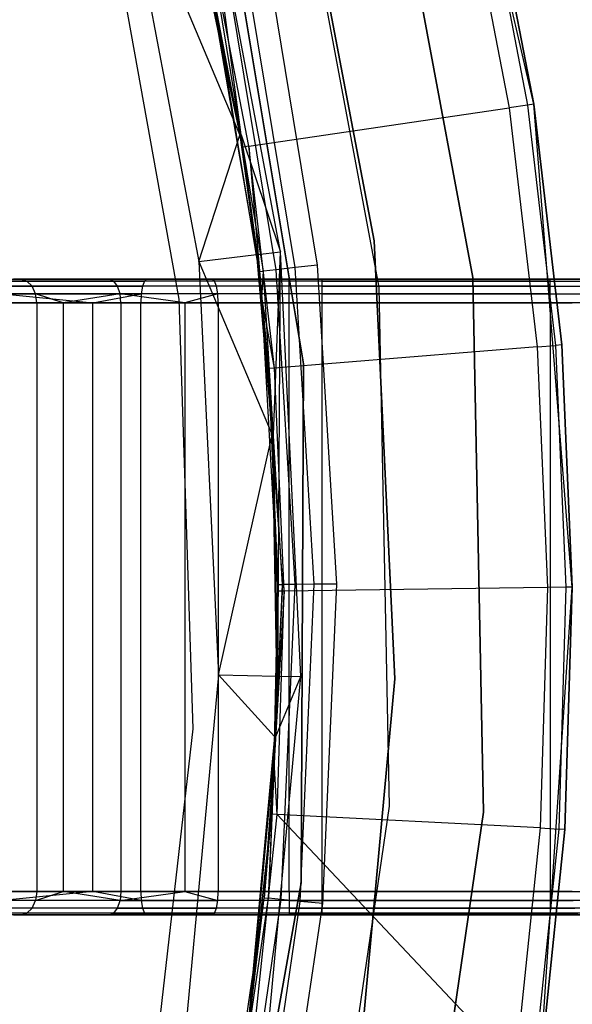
# Model space of a CAD drawing. Extents: x -3.43 to 3.43, y -2.81 to 3.33.
# Tile 31 of 36: x 2.35 to 2.82, y -0.08 to 0.76. Entities that reach past the tile are written whole.
import ezdxf

# ---------------------------------------------------------------- set-up
doc = ezdxf.new("R2010")
doc.units = 0
doc.header["$LTSCALE"] = 2.54
doc.layers.get('0').update_dxf_attribs({"color": 13, "linetype": 'CONTINUOUS'})

# ---------------------------------------------------------------- blocks, each defined once
blk = doc.blocks.new('MSR-DOWNLIGHT_PM_STL_4')
at = {"color": 0}
for p, q in [((2.81378, 0.56031, 0.105), (2.72165, 0.96156, 0.105)), ((2.81378, 0.56031, 0.105), (2.72165, 0.96156, 0.105)), ((2.76213, 0.41296, 8.605), (2.6785, 0.85938, 8.605)), ((2.6785, 0.85938, 0.105), (2.76213, 0.41296, 0.105)), ((2.76213, 0.41296, 8.605), (2.6785, 0.85938, 8.605)), ((2.6785, 0.85938, 0.105), (2.76213, 0.41296, 0.105)), ((2.68255, 0.40478, 0.105), (2.60135, 0.83821, 0.105)), ((2.68255, 0.40478, 0.105), (2.60135, 0.83821, 0.105)), ((2.68255, 0.40478, 2.605), (2.60135, 0.83821, 2.605)), ((2.68255, 0.40478, 2.605), (2.60135, 0.83821, 2.605)), ((2.60888, 0.8102, 2.605), (2.6782, 0.44421, 2.605)), ((2.6782, 0.44421, 0.105), (2.60888, 0.8102, 0.105)), ((2.60888, 0.8102, 2.605), (2.6782, 0.44421, 2.605)), ((2.6782, 0.44421, 0.105), (2.60888, 0.8102, 0.105)), ((2.59875, 0.43484, 0.105), (2.5315, 0.78987, 0.105)), ((2.56525, 0.53412, 1.08483), (2.5315, 0.78987, 0.105)), ((2.59875, 0.43484, 0.105), (2.5315, 0.78987, 0.105)), ((2.56525, 0.53412, 1.08483), (2.5315, 0.78987, 0.105)), ((2.51152, 0.78462, 1.12476), (2.5642, 0.53395, 1.12476)), ((2.51152, 0.78462, 1.12476), (2.5642, 0.53395, 1.12476)), ((2.56525, 0.53412, 1.08483), (2.51255, 0.78489, 1.08483)), ((2.56525, 0.53412, 1.08483), (2.51255, 0.78489, 1.08483)), ((2.4638, 0.77207, 2.605), (2.52923, 0.42664, 2.605)), ((2.4638, 0.77207, 2.605), (2.52923, 0.42664, 2.605)), ((2.4638, 0.77207, 2.605), (2.5642, 0.53395, 1.12476)), ((2.4638, 0.77207, 2.605), (2.5642, 0.53395, 1.12476)), ((2.61822, 0.33976, 8.605), (2.54575, 0.77476, 8.605)), ((2.54575, 0.77476, 2.605), (2.61822, 0.33976, 2.605)), ((2.61822, 0.33976, 8.605), (2.54575, 0.77476, 8.605)), ((2.54575, 0.77476, 2.605), (2.61822, 0.33976, 2.605)), ((2.76983, 0.76142, 2.90374), (2.8085, 0.55949, 2.90374)), ((2.76983, 0.76142, 2.90374), (2.8085, 0.55949, 2.90374)), ((2.77505, 0.76262, 2.85779), (2.81378, 0.56031, 2.85779)), ((2.81378, 0.56031, 0.105), (2.77505, 0.76262, 2.85779)), ((2.77505, 0.76262, 2.85779), (2.81378, 0.56031, 2.85779)), ((2.81378, 0.56031, 0.105), (2.77505, 0.76262, 2.85779)), ((2.51271, 0.39446, 3.615), (2.44793, 0.75364, 3.615)), ((2.51271, 0.39446, 3.345), (2.44793, 0.75364, 3.345)), ((2.51271, 0.39446, 3.615), (2.44793, 0.75364, 3.615)), ((2.51271, 0.39446, 3.345), (2.44793, 0.75364, 3.345)), ((2.75447, 0.75789, 2.94723), (2.79291, 0.5571, 2.94723)), ((2.75447, 0.75789, 2.94723), (2.79291, 0.5571, 2.94723)), ((2.53071, 0.70963, 3.4168), (2.58056, 0.41798, 3.455)), ((2.53071, 0.70963, 3.4168), (2.56648, 0.52368, 3.4168)), ((2.53071, 0.70963, 3.4168), (2.58056, 0.41798, 3.455)), ((2.53071, 0.70963, 3.4168), (2.56648, 0.52368, 3.4168)), ((2.57169, 0.52448, 3.39444), (2.53585, 0.71082, 3.39444)), ((2.57169, 0.52448, 3.39444), (2.53585, 0.71082, 3.39444)), ((2.61123, 0.42142, 3.50119), (2.56734, 0.68739, 3.50119)), ((2.61123, 0.42142, 3.50119), (2.56734, 0.68739, 3.50119)), ((2.63025, 0.42355, 3.505), (2.58604, 0.69148, 3.505)), ((2.63025, 0.42355, 3.505), (2.58604, 0.69148, 3.505)), ((2.58056, 0.41798, 3.455), (2.53719, 0.68079, 3.455)), ((2.58056, 0.41798, 3.455), (2.53719, 0.68079, 3.455)), ((2.58434, 0.4184, 3.47413), (2.54091, 0.6816, 3.47413)), ((2.58434, 0.4184, 3.47413), (2.54091, 0.6816, 3.47413)), ((2.59511, 0.41961, 3.49036), (2.5515, 0.68392, 3.49036)), ((2.59511, 0.41961, 3.49036), (2.5515, 0.68392, 3.49036)), ((2.57169, 0.52448, 3.39444), (2.79291, 0.5571, 2.94723)), ((2.57169, 0.52448, 3.39444), (2.79291, 0.5571, 2.94723)), ((2.8085, 0.55949, 2.90374), (2.79291, 0.5571, 2.94723)), ((2.8085, 0.55949, 2.90374), (2.79291, 0.5571, 2.94723)), ((2.79291, 0.5571, 2.94723), (2.8166, 0.35403, 2.94723)), ((2.79291, 0.5571, 2.94723), (2.8166, 0.35403, 2.94723)), ((2.81378, 0.56031, 2.85779), (2.8085, 0.55949, 2.90374)), ((2.81378, 0.56031, 2.85779), (2.8085, 0.55949, 2.90374)), ((2.8085, 0.55949, 2.90374), (2.83232, 0.35528, 2.90374)), ((2.8085, 0.55949, 2.90374), (2.83232, 0.35528, 2.90374)), ((2.81378, 0.56031, 2.85779), (2.83765, 0.35571, 2.85779)), ((2.84652, 0.14992, 0.105), (2.81378, 0.56031, 0.105)), ((2.83765, 0.35571, 2.85779), (2.81378, 0.56031, 0.105)), ((2.84652, 0.14992, 0.105), (2.81378, 0.56031, 0.105)), ((2.83765, 0.35571, 2.85779), (2.81378, 0.56031, 0.105)), ((2.81378, 0.56031, 2.85779), (2.83765, 0.35571, 2.85779)), ((2.81378, 0.56031, 2.85779), (2.81378, 0.56031, 0.105)), ((2.81378, 0.56031, 2.85779), (2.81378, 0.56031, 0.105)), ((2.52923, 0.42664, 2.605), (2.5642, 0.53395, 1.12476)), ((2.52923, 0.42664, 2.605), (2.5642, 0.53395, 1.12476)), ((2.56525, 0.53412, 1.08483), (2.5642, 0.53395, 1.12476)), ((2.56525, 0.53412, 1.08483), (2.5642, 0.53395, 1.12476)), ((2.5642, 0.53395, 1.12476), (2.57823, 0.43242, 1.12476)), ((2.5642, 0.53395, 1.12476), (2.57823, 0.43242, 1.12476)), ((2.57929, 0.43255, 1.08483), (2.56525, 0.53412, 1.08483)), ((2.56525, 0.53412, 1.08483), (2.59875, 0.43484, 0.105)), ((2.56525, 0.53412, 1.08483), (2.59875, 0.43484, 0.105)), ((2.57929, 0.43255, 1.08483), (2.56525, 0.53412, 1.08483)), ((2.57169, 0.52448, 3.39444), (2.56648, 0.52368, 3.4168)), ((2.57169, 0.52448, 3.39444), (2.56648, 0.52368, 3.4168)), ((2.56648, 0.52368, 3.4168), (2.58056, 0.41798, 3.455)), ((2.56648, 0.52368, 3.4168), (2.58056, 0.41798, 3.455)), ((2.56648, 0.52368, 3.4168), (2.58298, 0.39555, 3.4168)), ((2.56648, 0.52368, 3.4168), (2.58298, 0.39555, 3.4168)), ((2.59372, 0.33602, 3.39444), (2.57169, 0.52448, 3.39444)), ((2.57169, 0.52448, 3.39444), (2.58298, 0.39555, 3.4168)), ((2.57169, 0.52448, 3.39444), (2.58298, 0.39555, 3.4168)), ((2.59372, 0.33602, 3.39444), (2.57169, 0.52448, 3.39444)), ((2.6782, 0.44421, 2.605), (2.6782, 0.44421, 0.105)), ((2.6782, 0.44421, 2.605), (2.69591, 0.07213, 2.605)), ((2.69591, 0.07213, 0.105), (2.6782, 0.44421, 0.105)), ((2.6782, 0.44421, 2.605), (2.6782, 0.44421, 0.105)), ((2.6782, 0.44421, 2.605), (2.69591, 0.07213, 2.605)), ((2.69591, 0.07213, 0.105), (2.6782, 0.44421, 0.105)), ((2.52923, 0.42664, 2.605), (2.57823, 0.43242, 1.12476)), ((2.52923, 0.42664, 2.605), (2.57823, 0.43242, 1.12476)), ((2.52923, 0.42664, 2.605), (2.54595, 0.07547, 2.605)), ((2.52923, 0.42664, 2.605), (2.54595, 0.07547, 2.605)), ((2.52923, 0.42664, 2.605), (2.59166, 0.27928, 1.12476)), ((2.52923, 0.42664, 2.605), (2.59166, 0.27928, 1.12476)), ((2.57929, 0.43255, 1.08483), (2.57823, 0.43242, 1.12476)), ((2.57929, 0.43255, 1.08483), (2.57823, 0.43242, 1.12476)), ((2.57823, 0.43242, 1.12476), (2.59166, 0.27928, 1.12476)), ((2.57823, 0.43242, 1.12476), (2.59166, 0.27928, 1.12476)), ((2.57929, 0.43255, 1.08483), (2.59875, 0.43484, 0.105)), ((2.57929, 0.43255, 1.08483), (2.59875, 0.43484, 0.105)), ((2.59272, 0.27935, 1.08483), (2.57929, 0.43255, 1.08483)), ((2.59272, 0.27935, 1.08483), (2.57929, 0.43255, 1.08483)), ((2.59272, 0.27935, 1.08483), (2.59875, 0.43484, 0.105)), ((2.59272, 0.27935, 1.08483), (2.59875, 0.43484, 0.105)), ((2.59634, 0.07435, 1.08483), (2.59875, 0.43484, 0.105)), ((2.59634, 0.07435, 1.08483), (2.59875, 0.43484, 0.105)), ((2.61593, 0.07391, 0.105), (2.59875, 0.43484, 0.105)), ((2.61593, 0.07391, 0.105), (2.59875, 0.43484, 0.105)), ((2.58056, 0.41798, 3.455), (2.58434, 0.4184, 3.47413)), ((2.58056, 0.41798, 3.455), (2.58434, 0.4184, 3.47413)), ((2.58298, 0.39555, 3.455), (2.58434, 0.4184, 3.47413)), ((2.58298, 0.39555, 3.455), (2.58434, 0.4184, 3.47413)), ((2.59511, 0.41961, 3.49036), (2.58434, 0.4184, 3.47413)), ((2.59511, 0.41961, 3.49036), (2.58434, 0.4184, 3.47413)), ((2.6003, 0.15212, 3.47413), (2.58434, 0.4184, 3.47413)), ((2.6003, 0.15212, 3.47413), (2.58434, 0.4184, 3.47413)), ((2.61123, 0.42142, 3.50119), (2.59511, 0.41961, 3.49036)), ((2.61123, 0.42142, 3.50119), (2.59511, 0.41961, 3.49036)), ((2.61114, 0.15221, 3.49036), (2.59511, 0.41961, 3.49036)), ((2.61114, 0.15221, 3.49036), (2.59511, 0.41961, 3.49036)), ((2.63025, 0.42355, 3.505), (2.61123, 0.42142, 3.50119)), ((2.63025, 0.42355, 3.505), (2.61123, 0.42142, 3.50119)), ((2.62736, 0.15234, 3.50119), (2.61123, 0.42142, 3.50119)), ((2.62736, 0.15234, 3.50119), (2.61123, 0.42142, 3.50119)), ((2.64649, 0.15249, 3.505), (2.63025, 0.42355, 3.505)), ((2.64649, 0.15249, 3.505), (2.63025, 0.42355, 3.505)), ((2.31883, 0.41151, 9.46108), (2.37788, 0.41151, 9.38792)), ((2.31883, 0.41151, 9.46108), (2.37788, 0.41151, 9.38792)), ((2.38318, 0.40999, 9.39344), (2.32535, 0.40999, 9.46509)), ((2.38318, 0.40999, 9.39344), (2.32535, 0.40999, 9.46509)), ((2.36813, 0.40999, 9.1793), (2.4831, 0.40999, 9.13309)), ((2.36813, 0.40999, 9.1793), (2.4831, 0.40999, 9.13309)), ((2.48503, 0.41151, 9.14049), (2.37186, 0.41151, 9.18598)), ((2.48503, 0.41151, 9.14049), (2.37186, 0.41151, 9.18598)), ((2.37788, 0.41151, 9.38792), (2.45346, 0.41151, 9.33201)), ((2.38318, 0.40999, 9.39344), (2.37788, 0.41151, 9.38792)), ((2.37788, 0.41151, 9.38792), (2.45346, 0.41151, 9.33201)), ((2.38318, 0.40999, 9.39344), (2.37788, 0.41151, 9.38792)), ((2.38767, 0.40565, 9.39813), (2.38318, 0.40999, 9.39344)), ((2.45719, 0.40999, 9.33869), (2.38318, 0.40999, 9.39344)), ((2.38767, 0.40565, 9.39813), (2.38318, 0.40999, 9.39344)), ((2.45719, 0.40999, 9.33869), (2.38318, 0.40999, 9.39344)), ((2.45346, 0.41151, 9.33201), (2.54069, 0.41151, 9.29694)), ((2.45719, 0.40999, 9.33869), (2.45346, 0.41151, 9.33201)), ((2.45346, 0.41151, 9.33201), (2.54069, 0.41151, 9.29694)), ((2.45719, 0.40999, 9.33869), (2.45346, 0.41151, 9.33201)), ((2.46036, 0.40565, 9.34435), (2.45719, 0.40999, 9.33869)), ((2.54262, 0.40999, 9.30435), (2.45719, 0.40999, 9.33869)), ((2.46036, 0.40565, 9.34435), (2.45719, 0.40999, 9.33869)), ((2.54262, 0.40999, 9.30435), (2.45719, 0.40999, 9.33869)), ((2.4831, 0.40999, 9.13309), (2.48146, 0.40565, 9.12681)), ((2.4831, 0.40999, 9.13309), (2.48146, 0.40565, 9.12681)), ((2.48503, 0.41151, 9.14049), (2.4831, 0.40999, 9.13309)), ((2.48503, 0.41151, 9.14049), (2.4831, 0.40999, 9.13309)), ((2.606, 0.40999, 9.11735), (2.4831, 0.40999, 9.13309)), ((2.606, 0.40999, 9.11735), (2.4831, 0.40999, 9.13309)), ((2.606, 0.41151, 9.125), (2.48503, 0.41151, 9.14049)), ((2.606, 0.41151, 9.125), (2.48503, 0.41151, 9.14049)), ((2.54069, 0.41151, 9.29694), (2.63394, 0.41151, 9.285)), ((2.54262, 0.40999, 9.30435), (2.54069, 0.41151, 9.29694)), ((2.54069, 0.41151, 9.29694), (2.63394, 0.41151, 9.285)), ((2.54262, 0.40999, 9.30435), (2.54069, 0.41151, 9.29694)), ((2.54426, 0.40565, 9.31063), (2.54262, 0.40999, 9.30435)), ((2.63394, 0.40999, 9.29265), (2.54262, 0.40999, 9.30435)), ((2.54426, 0.40565, 9.31063), (2.54262, 0.40999, 9.30435)), ((2.63394, 0.40999, 9.29265), (2.54262, 0.40999, 9.30435)), ((2.58298, 0.39555, 3.4168), (2.58056, 0.41798, 3.455)), ((2.58298, 0.39555, 3.4168), (2.58056, 0.41798, 3.455)), ((2.58298, 0.39555, 3.455), (2.58056, 0.41798, 3.455)), ((2.58298, 0.39555, 3.455), (2.58056, 0.41798, 3.455)), ((2.8277, 0.41151, 9.125), (2.606, 0.41151, 9.125)), ((2.606, 0.40999, 9.11735), (2.606, 0.41151, 9.125)), ((2.8277, 0.41151, 9.125), (2.606, 0.41151, 9.125)), ((2.606, 0.40999, 9.11735), (2.606, 0.41151, 9.125)), ((2.8277, 0.40999, 9.11735), (2.606, 0.40999, 9.11735)), ((2.606, 0.40565, 9.11086), (2.606, 0.40999, 9.11735)), ((2.8277, 0.40999, 9.11735), (2.606, 0.40999, 9.11735)), ((2.606, 0.40565, 9.11086), (2.606, 0.40999, 9.11735)), ((2.63394, 0.41151, 9.285), (2.92661, 0.41151, 9.285)), ((2.63394, 0.41151, 9.285), (2.63394, 0.40999, 9.29265)), ((2.63394, 0.41151, 9.285), (2.92661, 0.41151, 9.285)), ((2.63394, 0.41151, 9.285), (2.63394, 0.40999, 9.29265)), ((2.63394, 0.40999, 9.29265), (2.92661, 0.40999, 9.29265)), ((2.63394, 0.40999, 9.29265), (2.63394, 0.40565, 9.29914)), ((2.63394, 0.40999, 9.29265), (2.92661, 0.40999, 9.29265)), ((2.63394, 0.40999, 9.29265), (2.63394, 0.40565, 9.29914)), ((2.77115, -0.04113, 8.605), (2.76213, 0.41296, 8.605)), ((2.76213, 0.41296, 0.105), (2.77115, -0.04113, 0.105)), ((2.76213, 0.41296, 8.605), (2.76213, 0.41296, 0.105)), ((2.77115, -0.04113, 8.605), (2.76213, 0.41296, 8.605)), ((2.76213, 0.41296, 0.105), (2.77115, -0.04113, 0.105)), ((2.76213, 0.41296, 8.605), (2.76213, 0.41296, 0.105)), ((2.85412, 0.41151, 9.11982), (2.8277, 0.41151, 9.125)), ((2.8277, 0.40999, 9.11735), (2.8277, 0.41151, 9.125)), ((2.85412, 0.41151, 9.11982), (2.8277, 0.41151, 9.125)), ((2.8277, 0.40999, 9.11735), (2.8277, 0.41151, 9.125)), ((2.8277, 0.40565, 9.11086), (2.8277, 0.40999, 9.11735)), ((2.8277, 0.40999, 9.11735), (2.85123, 0.40999, 9.11273)), ((2.8277, 0.40999, 9.11735), (2.85123, 0.40999, 9.11273)), ((2.8277, 0.40565, 9.11086), (2.8277, 0.40999, 9.11735)), ((2.38767, 0.40565, 9.39813), (2.33088, 0.40565, 9.46849)), ((2.38767, 0.40565, 9.39813), (2.33088, 0.40565, 9.46849)), ((2.36497, 0.40565, 9.17363), (2.48146, 0.40565, 9.12681)), ((2.36497, 0.40565, 9.17363), (2.48146, 0.40565, 9.12681)), ((2.39067, 0.39916, 9.40126), (2.38767, 0.40565, 9.39813)), ((2.46036, 0.40565, 9.34435), (2.38767, 0.40565, 9.39813)), ((2.39067, 0.39916, 9.40126), (2.38767, 0.40565, 9.39813)), ((2.46036, 0.40565, 9.34435), (2.38767, 0.40565, 9.39813)), ((2.46247, 0.39916, 9.34813), (2.46036, 0.40565, 9.34435)), ((2.54426, 0.40565, 9.31063), (2.46036, 0.40565, 9.34435)), ((2.46247, 0.39916, 9.34813), (2.46036, 0.40565, 9.34435)), ((2.54426, 0.40565, 9.31063), (2.46036, 0.40565, 9.34435)), ((2.48146, 0.40565, 9.12681), (2.48037, 0.39916, 9.12261)), ((2.48146, 0.40565, 9.12681), (2.48037, 0.39916, 9.12261)), ((2.606, 0.40565, 9.11086), (2.48146, 0.40565, 9.12681)), ((2.606, 0.40565, 9.11086), (2.48146, 0.40565, 9.12681)), ((2.54535, 0.39916, 9.31482), (2.54426, 0.40565, 9.31063)), ((2.63394, 0.40565, 9.29914), (2.54426, 0.40565, 9.31063)), ((2.54535, 0.39916, 9.31482), (2.54426, 0.40565, 9.31063)), ((2.63394, 0.40565, 9.29914), (2.54426, 0.40565, 9.31063)), ((2.8277, 0.40565, 9.11086), (2.606, 0.40565, 9.11086)), ((2.606, 0.39916, 9.10652), (2.606, 0.40565, 9.11086)), ((2.8277, 0.40565, 9.11086), (2.606, 0.40565, 9.11086)), ((2.606, 0.39916, 9.10652), (2.606, 0.40565, 9.11086)), ((2.63394, 0.40565, 9.29914), (2.92661, 0.40565, 9.29914)), ((2.63394, 0.40565, 9.29914), (2.63394, 0.39916, 9.30348)), ((2.63394, 0.40565, 9.29914), (2.92661, 0.40565, 9.29914)), ((2.63394, 0.40565, 9.29914), (2.63394, 0.39916, 9.30348)), ((2.69131, -0.03611, 0.105), (2.68255, 0.40478, 0.105)), ((2.68255, 0.40478, 0.105), (2.68255, 0.40478, 2.605)), ((2.68255, 0.40478, 0.105), (2.68255, 0.40478, 2.605)), ((2.69131, -0.03611, 0.105), (2.68255, 0.40478, 0.105)), ((2.69131, -0.03611, 2.605), (2.68255, 0.40478, 2.605)), ((2.69131, -0.03611, 2.605), (2.68255, 0.40478, 2.605)), ((2.8277, 0.39916, 9.10652), (2.8277, 0.40565, 9.11086)), ((2.8277, 0.40565, 9.11086), (2.84878, 0.40565, 9.10673)), ((2.8277, 0.40565, 9.11086), (2.84878, 0.40565, 9.10673)), ((2.8277, 0.39916, 9.10652), (2.8277, 0.40565, 9.11086)), ((2.39067, 0.39916, 9.40126), (2.33457, 0.39916, 9.47076)), ((2.39067, 0.39916, 9.40126), (2.33457, 0.39916, 9.47076)), ((2.36285, 0.39916, 9.16985), (2.4394, 0.39151, 9.13357)), ((2.36285, 0.39916, 9.16985), (2.4394, 0.39151, 9.13357)), ((2.36285, 0.39916, 9.16985), (2.48037, 0.39916, 9.12261)), ((2.36285, 0.39916, 9.16985), (2.48037, 0.39916, 9.12261)), ((2.39172, 0.39151, 9.40236), (2.39067, 0.39916, 9.40126)), ((2.41403, 0.39151, 9.38272), (2.39067, 0.39916, 9.40126)), ((2.39172, 0.39151, 9.40236), (2.39067, 0.39916, 9.40126)), ((2.41403, 0.39151, 9.38272), (2.39067, 0.39916, 9.40126)), ((2.46247, 0.39916, 9.34813), (2.39067, 0.39916, 9.40126)), ((2.46247, 0.39916, 9.34813), (2.39067, 0.39916, 9.40126)), ((2.46247, 0.39916, 9.34813), (2.41403, 0.39151, 9.38272)), ((2.46247, 0.39916, 9.34813), (2.41403, 0.39151, 9.38272)), ((2.4394, 0.39151, 9.13357), (2.48037, 0.39916, 9.12261)), ((2.4394, 0.39151, 9.13357), (2.48037, 0.39916, 9.12261)), ((2.46322, 0.39151, 9.34946), (2.46247, 0.39916, 9.34813)), ((2.51732, 0.39151, 9.325), (2.46247, 0.39916, 9.34813)), ((2.46322, 0.39151, 9.34946), (2.46247, 0.39916, 9.34813)), ((2.51732, 0.39151, 9.325), (2.46247, 0.39916, 9.34813)), ((2.54535, 0.39916, 9.31482), (2.46247, 0.39916, 9.34813)), ((2.54535, 0.39916, 9.31482), (2.46247, 0.39916, 9.34813)), ((2.48037, 0.39916, 9.12261), (2.47999, 0.39151, 9.12114)), ((2.48037, 0.39916, 9.12261), (2.47999, 0.39151, 9.12114)), ((2.606, 0.39916, 9.10652), (2.48037, 0.39916, 9.12261)), ((2.606, 0.39916, 9.10652), (2.48037, 0.39916, 9.12261)), ((2.5245, 0.02967, 3.615), (2.51271, 0.39446, 3.615)), ((2.5245, 0.02967, 3.345), (2.51271, 0.39446, 3.345)), ((2.51271, 0.39446, 3.345), (2.51271, 0.39446, 3.615)), ((2.5245, 0.02967, 3.615), (2.51271, 0.39446, 3.615)), ((2.51271, 0.39446, 3.345), (2.51271, 0.39446, 3.615)), ((2.5245, 0.02967, 3.345), (2.51271, 0.39446, 3.345)), ((2.54535, 0.39916, 9.31482), (2.51732, 0.39151, 9.325)), ((2.54535, 0.39916, 9.31482), (2.51732, 0.39151, 9.325)), ((2.54573, 0.39151, 9.3163), (2.54535, 0.39916, 9.31482)), ((2.63394, 0.39916, 9.30348), (2.54535, 0.39916, 9.31482)), ((2.54573, 0.39151, 9.3163), (2.54535, 0.39916, 9.31482)), ((2.63394, 0.39916, 9.30348), (2.54535, 0.39916, 9.31482)), ((2.58298, 0.39555, 3.4168), (2.58298, 0.39555, 3.455)), ((2.58298, 0.39555, 3.4168), (2.58298, 0.39555, 3.455)), ((2.58298, 0.39555, 3.4168), (2.58846, 0.3356, 3.4168)), ((2.58846, 0.3356, 3.4168), (2.58298, 0.39555, 3.455)), ((2.58846, 0.3356, 3.4168), (2.58298, 0.39555, 3.455)), ((2.59649, 0.15209, 3.455), (2.58298, 0.39555, 3.455)), ((2.59372, 0.33602, 3.39444), (2.58298, 0.39555, 3.4168)), ((2.59372, 0.33602, 3.39444), (2.58298, 0.39555, 3.4168)), ((2.58298, 0.39555, 3.4168), (2.58846, 0.3356, 3.4168)), ((2.58298, 0.39555, 3.455), (2.6003, 0.15212, 3.47413)), ((2.58298, 0.39555, 3.455), (2.6003, 0.15212, 3.47413)), ((2.59649, 0.15209, 3.455), (2.58298, 0.39555, 3.455)), ((2.8277, 0.39916, 9.10652), (2.606, 0.39916, 9.10652)), ((2.606, 0.39151, 9.105), (2.606, 0.39916, 9.10652)), ((2.8277, 0.39916, 9.10652), (2.606, 0.39916, 9.10652)), ((2.606, 0.39151, 9.105), (2.606, 0.39916, 9.10652)), ((2.63394, 0.39916, 9.30348), (2.92661, 0.39916, 9.30348)), ((2.63394, 0.39916, 9.30348), (2.63394, 0.39151, 9.305)), ((2.63394, 0.39916, 9.30348), (2.92661, 0.39916, 9.30348)), ((2.63394, 0.39916, 9.30348), (2.63394, 0.39151, 9.305)), ((2.8277, 0.39151, 9.105), (2.8277, 0.39916, 9.10652)), ((2.8277, 0.39916, 9.10652), (2.84714, 0.39916, 9.10271)), ((2.8277, 0.39916, 9.10652), (2.84714, 0.39916, 9.10271)), ((2.8277, 0.39151, 9.105), (2.8277, 0.39916, 9.10652)), ((2.39172, 0.39151, 9.40236), (2.33587, 0.39151, 9.47156)), ((2.39172, 0.39151, 9.40236), (2.33587, 0.39151, 9.47156)), ((2.36211, 0.39151, 9.16852), (2.4394, 0.39151, 9.13357)), ((2.36211, 0.39151, 9.16852), (2.4394, 0.39151, 9.13357)), ((2.41403, 0.39151, 9.38272), (2.39172, 0.39151, 9.40236)), ((2.39172, 0.39151, 9.40236), (2.39172, -0.10849, 9.40236)), ((2.39172, 0.39151, 9.40236), (2.39172, -0.10849, 9.40236)), ((2.41403, 0.39151, 9.38272), (2.39172, 0.39151, 9.40236)), ((2.46322, 0.39151, 9.34946), (2.41403, 0.39151, 9.38272)), ((2.41403, 0.39151, 9.38272), (2.41403, -0.10849, 9.38272)), ((2.41403, 0.39151, 9.38272), (2.41403, -0.10849, 9.38272)), ((2.46322, 0.39151, 9.34946), (2.41403, 0.39151, 9.38272)), ((2.4394, -0.10849, 9.13357), (2.4394, 0.39151, 9.13357)), ((2.4394, 0.39151, 9.13357), (2.47999, 0.39151, 9.12114)), ((2.4394, -0.10849, 9.13357), (2.4394, 0.39151, 9.13357)), ((2.4394, 0.39151, 9.13357), (2.47999, 0.39151, 9.12114)), ((2.51732, 0.39151, 9.325), (2.46322, 0.39151, 9.34946)), ((2.46322, 0.39151, 9.34946), (2.46322, -0.10849, 9.34946)), ((2.46322, 0.39151, 9.34946), (2.46322, -0.10849, 9.34946)), ((2.51732, 0.39151, 9.325), (2.46322, 0.39151, 9.34946)), ((2.47999, -0.10849, 9.12114), (2.47999, 0.39151, 9.12114)), ((2.47999, 0.39151, 9.12114), (2.606, 0.39151, 9.105)), ((2.47999, -0.10849, 9.12114), (2.47999, 0.39151, 9.12114)), ((2.47999, 0.39151, 9.12114), (2.606, 0.39151, 9.105)), ((2.54573, 0.39151, 9.3163), (2.51732, 0.39151, 9.325)), ((2.51732, 0.39151, 9.325), (2.51732, -0.10849, 9.325)), ((2.51732, 0.39151, 9.325), (2.51732, -0.10849, 9.325)), ((2.54573, 0.39151, 9.3163), (2.51732, 0.39151, 9.325)), ((2.63394, 0.39151, 9.305), (2.54573, 0.39151, 9.3163)), ((2.54573, 0.39151, 9.3163), (2.54573, -0.10849, 9.3163)), ((2.54573, 0.39151, 9.3163), (2.54573, -0.10849, 9.3163)), ((2.63394, 0.39151, 9.305), (2.54573, 0.39151, 9.3163)), ((2.606, -0.10849, 9.105), (2.606, 0.39151, 9.105)), ((2.606, 0.39151, 9.105), (2.8277, 0.39151, 9.105)), ((2.606, -0.10849, 9.105), (2.606, 0.39151, 9.105)), ((2.606, 0.39151, 9.105), (2.8277, 0.39151, 9.105)), ((2.92661, 0.39151, 9.305), (2.63394, 0.39151, 9.305)), ((2.63394, 0.39151, 9.305), (2.63394, -0.10849, 9.305)), ((2.63394, 0.39151, 9.305), (2.63394, -0.10849, 9.305)), ((2.92661, 0.39151, 9.305), (2.63394, 0.39151, 9.305)), ((2.8277, 0.39151, 9.105), (2.8277, -0.10849, 9.105)), ((2.8277, 0.39151, 9.105), (2.8277, -0.10849, 9.105)), ((2.8277, 0.39151, 9.105), (2.84657, 0.39151, 9.1013)), ((2.8277, 0.39151, 9.105), (2.84657, 0.39151, 9.1013)), ((2.8166, 0.35403, 2.94723), (2.59372, 0.33602, 3.39444)), ((2.8166, 0.35403, 2.94723), (2.59372, 0.33602, 3.39444)), ((2.8166, 0.35403, 2.94723), (2.83232, 0.35528, 2.90374)), ((2.8166, 0.35403, 2.94723), (2.83232, 0.35528, 2.90374)), ((2.8166, 0.35403, 2.94723), (2.8254, 0.14978, 2.94723)), ((2.8166, 0.35403, 2.94723), (2.8254, 0.14978, 2.94723)), ((2.83765, 0.35571, 2.85779), (2.83232, 0.35528, 2.90374)), ((2.83765, 0.35571, 2.85779), (2.83232, 0.35528, 2.90374)), ((2.83232, 0.35528, 2.90374), (2.84116, 0.14988, 2.90374)), ((2.83232, 0.35528, 2.90374), (2.84116, 0.14988, 2.90374)), ((2.83765, 0.35571, 2.85779), (2.84652, 0.14992, 2.85779)), ((2.84652, 0.14992, 0.105), (2.83765, 0.35571, 2.85779)), ((2.83765, 0.35571, 2.85779), (2.84652, 0.14992, 2.85779)), ((2.84652, 0.14992, 0.105), (2.83765, 0.35571, 2.85779)), ((2.59372, 0.33602, 3.39444), (2.58846, 0.3356, 3.4168)), ((2.59372, 0.33602, 3.39444), (2.58846, 0.3356, 3.4168)), ((2.58846, 0.3356, 3.4168), (2.59649, 0.15209, 3.455)), ((2.58846, 0.3356, 3.4168), (2.59649, 0.15209, 3.455)), ((2.58846, 0.3356, 3.4168), (2.59653, 0.14641, 3.4168)), ((2.58846, 0.3356, 3.4168), (2.59653, 0.14641, 3.4168)), ((2.60181, 0.14644, 3.39444), (2.59372, 0.33602, 3.39444)), ((2.60181, 0.14644, 3.39444), (2.59372, 0.33602, 3.39444)), ((2.61614, -0.10122, 8.605), (2.61822, 0.33976, 8.605)), ((2.61822, 0.33976, 2.605), (2.61614, -0.10122, 2.605)), ((2.61614, -0.10122, 8.605), (2.61822, 0.33976, 8.605)), ((2.61822, 0.33976, 2.605), (2.61614, -0.10122, 2.605)), ((2.61822, 0.33976, 8.605), (2.61822, 0.33976, 2.605)), ((2.61822, 0.33976, 8.605), (2.61822, 0.33976, 2.605)), ((2.54595, 0.07547, 2.605), (2.59166, 0.27928, 1.12476)), ((2.54595, 0.07547, 2.605), (2.59166, 0.27928, 1.12476)), ((2.59272, 0.27935, 1.08483), (2.59166, 0.27928, 1.12476)), ((2.59272, 0.27935, 1.08483), (2.59166, 0.27928, 1.12476)), ((2.59166, 0.27928, 1.12476), (2.59527, 0.07437, 1.12476)), ((2.59166, 0.27928, 1.12476), (2.59527, 0.07437, 1.12476)), ((2.59634, 0.07435, 1.08483), (2.59272, 0.27935, 1.08483)), ((2.59634, 0.07435, 1.08483), (2.59272, 0.27935, 1.08483)), ((2.58861, -0.11438, 3.47413), (2.6003, 0.15212, 3.47413)), ((2.58861, -0.11438, 3.47413), (2.6003, 0.15212, 3.47413)), ((2.6003, 0.15212, 3.47413), (2.59331, 0.00191, 3.455)), ((2.6003, 0.15212, 3.47413), (2.59331, 0.00191, 3.455)), ((2.59331, 0.00191, 3.455), (2.59649, 0.15209, 3.455)), ((2.59331, 0.00191, 3.455), (2.59649, 0.15209, 3.455)), ((2.59649, 0.15209, 3.455), (2.6003, 0.15212, 3.47413)), ((2.59649, 0.15209, 3.455), (2.6003, 0.15212, 3.47413)), ((2.59653, 0.14641, 3.4168), (2.59649, 0.15209, 3.455)), ((2.59653, 0.14641, 3.4168), (2.59649, 0.15209, 3.455)), ((2.5994, -0.11542, 3.49036), (2.61114, 0.15221, 3.49036)), ((2.5994, -0.11542, 3.49036), (2.61114, 0.15221, 3.49036)), ((2.61114, 0.15221, 3.49036), (2.6003, 0.15212, 3.47413)), ((2.61114, 0.15221, 3.49036), (2.6003, 0.15212, 3.47413)), ((2.62736, 0.15234, 3.50119), (2.61114, 0.15221, 3.49036)), ((2.62736, 0.15234, 3.50119), (2.61114, 0.15221, 3.49036)), ((2.61554, -0.11697, 3.50119), (2.62736, 0.15234, 3.50119)), ((2.61554, -0.11697, 3.50119), (2.62736, 0.15234, 3.50119)), ((2.64649, 0.15249, 3.505), (2.62736, 0.15234, 3.50119)), ((2.64649, 0.15249, 3.505), (2.62736, 0.15234, 3.50119)), ((2.63459, -0.1188, 3.505), (2.64649, 0.15249, 3.505)), ((2.63459, -0.1188, 3.505), (2.64649, 0.15249, 3.505)), ((2.60181, 0.14644, 3.39444), (2.59331, 0.00191, 3.4168)), ((2.60181, 0.14644, 3.39444), (2.59331, 0.00191, 3.4168)), ((2.59653, 0.14641, 3.4168), (2.59331, 0.00191, 3.455)), ((2.59653, 0.14641, 3.4168), (2.59331, 0.00191, 3.455)), ((2.59653, 0.14641, 3.4168), (2.59331, 0.00191, 3.4168)), ((2.59653, 0.14641, 3.4168), (2.59331, 0.00191, 3.4168)), ((2.59592, -0.04322, 3.39444), (2.60181, 0.14644, 3.39444)), ((2.59592, -0.04322, 3.39444), (2.60181, 0.14644, 3.39444)), ((2.60181, 0.14644, 3.39444), (2.59653, 0.14641, 3.4168)), ((2.60181, 0.14644, 3.39444), (2.59653, 0.14641, 3.4168)), ((2.8254, 0.14978, 2.94723), (2.60181, 0.14644, 3.39444)), ((2.8254, 0.14978, 2.94723), (2.60181, 0.14644, 3.39444)), ((2.81914, -0.26087, 0.105), (2.84652, 0.14992, 0.105)), ((2.81914, -0.26087, 0.105), (2.84652, 0.14992, 0.105)), ((2.8254, 0.14978, 2.94723), (2.81927, -0.05457, 2.94723)), ((2.8254, 0.14978, 2.94723), (2.81927, -0.05457, 2.94723)), ((2.84116, 0.14988, 2.90374), (2.8254, 0.14978, 2.94723)), ((2.84116, 0.14988, 2.90374), (2.8254, 0.14978, 2.94723)), ((2.84116, 0.14988, 2.90374), (2.835, -0.05562, 2.90374)), ((2.84116, 0.14988, 2.90374), (2.835, -0.05562, 2.90374)), ((2.84652, 0.14992, 2.85779), (2.84034, -0.05597, 2.85779)), ((2.84034, -0.05597, 2.85779), (2.84652, 0.14992, 0.105)), ((2.84034, -0.05597, 2.85779), (2.84652, 0.14992, 0.105)), ((2.84652, 0.14992, 2.85779), (2.84034, -0.05597, 2.85779)), ((2.84652, 0.14992, 2.85779), (2.84116, 0.14988, 2.90374)), ((2.84652, 0.14992, 2.85779), (2.84116, 0.14988, 2.90374)), ((2.84652, 0.14992, 2.85779), (2.84652, 0.14992, 0.105)), ((2.84652, 0.14992, 2.85779), (2.84652, 0.14992, 0.105)), ((2.54595, 0.07547, 2.605), (2.51363, -0.27461, 2.605)), ((2.54595, 0.07547, 2.605), (2.51363, -0.27461, 2.605)), ((2.54595, 0.07547, 2.605), (2.59362, 0.02315, 1.12476)), ((2.54595, 0.07547, 2.605), (2.59362, 0.02315, 1.12476)), ((2.54595, 0.07547, 2.605), (2.59527, 0.07437, 1.12476)), ((2.54595, 0.07547, 2.605), (2.59527, 0.07437, 1.12476)), ((2.58272, -0.2859, 0.105), (2.61593, 0.07391, 0.105)), ((2.58272, -0.2859, 0.105), (2.61593, 0.07391, 0.105)), ((2.59527, 0.07437, 1.12476), (2.59362, 0.02315, 1.12476)), ((2.59527, 0.07437, 1.12476), (2.59362, 0.02315, 1.12476)), ((2.59469, 0.02311, 1.08483), (2.59634, 0.07435, 1.08483)), ((2.59469, 0.02311, 1.08483), (2.59634, 0.07435, 1.08483)), ((2.59469, 0.02311, 1.08483), (2.61593, 0.07391, 0.105)), ((2.59469, 0.02311, 1.08483), (2.61593, 0.07391, 0.105)), ((2.59634, 0.07435, 1.08483), (2.59527, 0.07437, 1.12476)), ((2.59634, 0.07435, 1.08483), (2.59527, 0.07437, 1.12476)), ((2.59634, 0.07435, 1.08483), (2.61593, 0.07391, 0.105)), ((2.59634, 0.07435, 1.08483), (2.61593, 0.07391, 0.105)), ((2.69591, 0.07213, 2.605), (2.66167, -0.29879, 2.605)), ((2.66167, -0.29879, 0.105), (2.69591, 0.07213, 0.105)), ((2.69591, 0.07213, 2.605), (2.66167, -0.29879, 2.605)), ((2.66167, -0.29879, 0.105), (2.69591, 0.07213, 0.105)), ((2.69591, 0.07213, 2.605), (2.69591, 0.07213, 0.105)), ((2.69591, 0.07213, 2.605), (2.69591, 0.07213, 0.105)), ((2.48305, -0.33295, 3.615), (2.5245, 0.02967, 3.615)), ((2.48305, -0.33295, 3.345), (2.5245, 0.02967, 3.345)), ((2.48305, -0.33295, 3.615), (2.5245, 0.02967, 3.615)), ((2.48305, -0.33295, 3.345), (2.5245, 0.02967, 3.345)), ((2.5245, 0.02967, 3.345), (2.5245, 0.02967, 3.615)), ((2.5245, 0.02967, 3.345), (2.5245, 0.02967, 3.615)), ((2.59362, 0.02315, 1.12476), (2.57008, -0.23191, 1.12476)), ((2.59362, 0.02315, 1.12476), (2.57008, -0.23191, 1.12476)), ((2.57113, -0.23206, 1.08483), (2.59469, 0.02311, 1.08483)), ((2.57113, -0.23206, 1.08483), (2.59469, 0.02311, 1.08483)), ((2.59469, 0.02311, 1.08483), (2.59362, 0.02315, 1.12476)), ((2.59469, 0.02311, 1.08483), (2.59362, 0.02315, 1.12476)), ((2.59331, 0.00191, 3.4168), (2.58482, -0.11402, 3.455)), ((2.58482, -0.11402, 3.455), (2.59331, 0.00191, 3.455)), ((2.59331, 0.00191, 3.4168), (2.58482, -0.11402, 3.455)), ((2.58482, -0.11402, 3.455), (2.59331, 0.00191, 3.455)), ((2.59331, 0.00191, 3.455), (2.58861, -0.11438, 3.47413)), ((2.59331, 0.00191, 3.455), (2.58861, -0.11438, 3.47413)), ((2.59331, 0.00191, 3.4168), (2.59065, -0.04286, 3.4168)), ((2.59331, 0.00191, 3.4168), (2.59065, -0.04286, 3.4168)), ((2.59331, 0.00191, 3.4168), (2.59331, 0.00191, 3.455)), ((2.59331, 0.00191, 3.4168), (2.59331, 0.00191, 3.455)), ((2.59592, -0.04322, 3.39444), (2.59331, 0.00191, 3.4168)), ((2.59592, -0.04322, 3.39444), (2.59331, 0.00191, 3.4168)), ((2.62738, -0.47242, 0.105), (2.69131, -0.03611, 0.105)), ((2.62738, -0.47242, 0.105), (2.69131, -0.03611, 0.105)), ((2.62738, -0.47242, 2.605), (2.69131, -0.03611, 2.605)), ((2.62738, -0.47242, 2.605), (2.69131, -0.03611, 2.605)), ((2.69131, -0.03611, 0.105), (2.69131, -0.03611, 2.605)), ((2.69131, -0.03611, 0.105), (2.69131, -0.03611, 2.605)), ((2.7053, -0.49052, 8.605), (2.77115, -0.04113, 8.605)), ((2.77115, -0.04113, 0.105), (2.7053, -0.49052, 0.105)), ((2.7053, -0.49052, 8.605), (2.77115, -0.04113, 8.605)), ((2.77115, -0.04113, 0.105), (2.7053, -0.49052, 0.105)), ((2.77115, -0.04113, 8.605), (2.77115, -0.04113, 0.105)), ((2.77115, -0.04113, 8.605), (2.77115, -0.04113, 0.105)), ((2.59065, -0.04286, 3.4168), (2.57085, -0.23118, 3.4168)), ((2.59065, -0.04286, 3.4168), (2.57085, -0.23118, 3.4168)), ((2.57608, -0.23192, 3.39444), (2.59592, -0.04322, 3.39444)), ((2.57608, -0.23192, 3.39444), (2.59592, -0.04322, 3.39444)), ((2.59065, -0.04286, 3.4168), (2.58482, -0.11402, 3.455)), ((2.59065, -0.04286, 3.4168), (2.58482, -0.11402, 3.455)), ((2.59592, -0.04322, 3.39444), (2.59065, -0.04286, 3.4168)), ((2.59592, -0.04322, 3.39444), (2.59065, -0.04286, 3.4168)), ((2.59592, -0.04322, 3.39444), (2.79823, -0.25793, 2.94723)), ((2.81927, -0.05457, 2.94723), (2.59592, -0.04322, 3.39444)), ((2.81927, -0.05457, 2.94723), (2.59592, -0.04322, 3.39444)), ((2.59592, -0.04322, 3.39444), (2.79823, -0.25793, 2.94723)), ((2.81927, -0.05457, 2.94723), (2.79823, -0.25793, 2.94723)), ((2.81927, -0.05457, 2.94723), (2.79823, -0.25793, 2.94723)), ((2.835, -0.05562, 2.90374), (2.81385, -0.26012, 2.90374)), ((2.835, -0.05562, 2.90374), (2.81385, -0.26012, 2.90374)), ((2.84034, -0.05597, 2.85779), (2.81914, -0.26087, 2.85779)), ((2.81914, -0.26087, 0.105), (2.84034, -0.05597, 2.85779)), ((2.84034, -0.05597, 2.85779), (2.81914, -0.26087, 2.85779)), ((2.81914, -0.26087, 0.105), (2.84034, -0.05597, 2.85779)), ((2.81927, -0.05457, 2.94723), (2.835, -0.05562, 2.90374)), ((2.81927, -0.05457, 2.94723), (2.835, -0.05562, 2.90374)), ((2.84034, -0.05597, 2.85779), (2.835, -0.05562, 2.90374)), ((2.84034, -0.05597, 2.85779), (2.835, -0.05562, 2.90374)), ((2.33587, -0.10849, 9.47156), (2.39172, -0.10849, 9.40236)), ((2.33587, -0.10849, 9.47156), (2.39172, -0.10849, 9.40236)), ((2.4394, -0.10849, 9.13357), (2.36211, -0.10849, 9.16852)), ((2.4394, -0.10849, 9.13357), (2.36211, -0.10849, 9.16852)), ((2.4394, -0.10849, 9.13357), (2.36285, -0.11614, 9.16985)), ((2.4394, -0.10849, 9.13357), (2.36285, -0.11614, 9.16985)), ((2.39172, -0.10849, 9.40236), (2.39067, -0.11614, 9.40126)), ((2.39067, -0.11614, 9.40126), (2.41403, -0.10849, 9.38272)), ((2.39172, -0.10849, 9.40236), (2.39067, -0.11614, 9.40126)), ((2.39067, -0.11614, 9.40126), (2.41403, -0.10849, 9.38272)), ((2.39172, -0.10849, 9.40236), (2.41403, -0.10849, 9.38272)), ((2.39172, -0.10849, 9.40236), (2.41403, -0.10849, 9.38272)), ((2.41403, -0.10849, 9.38272), (2.46322, -0.10849, 9.34946)), ((2.46247, -0.11614, 9.34813), (2.41403, -0.10849, 9.38272)), ((2.46247, -0.11614, 9.34813), (2.41403, -0.10849, 9.38272)), ((2.41403, -0.10849, 9.38272), (2.46322, -0.10849, 9.34946)), ((2.47999, -0.10849, 9.12114), (2.4394, -0.10849, 9.13357)), ((2.47999, -0.10849, 9.12114), (2.4394, -0.10849, 9.13357)), ((2.48037, -0.11614, 9.12261), (2.4394, -0.10849, 9.13357)), ((2.48037, -0.11614, 9.12261), (2.4394, -0.10849, 9.13357)), ((2.46322, -0.10849, 9.34946), (2.46247, -0.11614, 9.34813)), ((2.46247, -0.11614, 9.34813), (2.51732, -0.10849, 9.325)), ((2.46322, -0.10849, 9.34946), (2.46247, -0.11614, 9.34813)), ((2.46247, -0.11614, 9.34813), (2.51732, -0.10849, 9.325)), ((2.46322, -0.10849, 9.34946), (2.51732, -0.10849, 9.325)), ((2.46322, -0.10849, 9.34946), (2.51732, -0.10849, 9.325)), ((2.606, -0.10849, 9.105), (2.47999, -0.10849, 9.12114)), ((2.47999, -0.10849, 9.12114), (2.48037, -0.11614, 9.12261)), ((2.606, -0.10849, 9.105), (2.47999, -0.10849, 9.12114)), ((2.47999, -0.10849, 9.12114), (2.48037, -0.11614, 9.12261)), ((2.51732, -0.10849, 9.325), (2.54573, -0.10849, 9.3163)), ((2.51732, -0.10849, 9.325), (2.54573, -0.10849, 9.3163)), ((2.51732, -0.10849, 9.325), (2.54535, -0.11614, 9.31482)), ((2.51732, -0.10849, 9.325), (2.54535, -0.11614, 9.31482)), ((2.53956, -0.53552, 8.605), (2.61614, -0.10122, 8.605)), ((2.61614, -0.10122, 2.605), (2.53956, -0.53552, 2.605)), ((2.53956, -0.53552, 8.605), (2.61614, -0.10122, 8.605)), ((2.61614, -0.10122, 2.605), (2.53956, -0.53552, 2.605)), ((2.54535, -0.11614, 9.31482), (2.54573, -0.10849, 9.3163)), ((2.54535, -0.11614, 9.31482), (2.54573, -0.10849, 9.3163)), ((2.54573, -0.10849, 9.3163), (2.63394, -0.10849, 9.305)), ((2.54573, -0.10849, 9.3163), (2.63394, -0.10849, 9.305)), ((2.8277, -0.10849, 9.105), (2.606, -0.10849, 9.105)), ((2.606, -0.10849, 9.105), (2.606, -0.11614, 9.10652)), ((2.606, -0.10849, 9.105), (2.606, -0.11614, 9.10652)), ((2.8277, -0.10849, 9.105), (2.606, -0.10849, 9.105)), ((2.61614, -0.10122, 8.605), (2.61614, -0.10122, 2.605)), ((2.61614, -0.10122, 8.605), (2.61614, -0.10122, 2.605)), ((2.63394, -0.10849, 9.305), (2.92661, -0.10849, 9.305)), ((2.63394, -0.10849, 9.305), (2.92661, -0.10849, 9.305)), ((2.63394, -0.10849, 9.305), (2.63394, -0.11614, 9.30348)), ((2.63394, -0.10849, 9.305), (2.63394, -0.11614, 9.30348)), ((2.84657, -0.10849, 9.1013), (2.8277, -0.10849, 9.105)), ((2.8277, -0.10849, 9.105), (2.8277, -0.11614, 9.10652)), ((2.8277, -0.10849, 9.105), (2.8277, -0.11614, 9.10652)), ((2.84657, -0.10849, 9.1013), (2.8277, -0.10849, 9.105)), ((2.39067, -0.11614, 9.40126), (2.33457, -0.11614, 9.47076)), ((2.39067, -0.11614, 9.40126), (2.33457, -0.11614, 9.47076)), ((2.48037, -0.11614, 9.12261), (2.36285, -0.11614, 9.16985)), ((2.48037, -0.11614, 9.12261), (2.36285, -0.11614, 9.16985)), ((2.38767, -0.12263, 9.39813), (2.39067, -0.11614, 9.40126)), ((2.38767, -0.12263, 9.39813), (2.39067, -0.11614, 9.40126)), ((2.46247, -0.11614, 9.34813), (2.39067, -0.11614, 9.40126)), ((2.46247, -0.11614, 9.34813), (2.39067, -0.11614, 9.40126)), ((2.46036, -0.12263, 9.34435), (2.46247, -0.11614, 9.34813)), ((2.46036, -0.12263, 9.34435), (2.46247, -0.11614, 9.34813)), ((2.46247, -0.11614, 9.34813), (2.54535, -0.11614, 9.31482)), ((2.46247, -0.11614, 9.34813), (2.54535, -0.11614, 9.31482)), ((2.48037, -0.11614, 9.12261), (2.48146, -0.12263, 9.12681)), ((2.606, -0.11614, 9.10652), (2.48037, -0.11614, 9.12261)), ((2.606, -0.11614, 9.10652), (2.48037, -0.11614, 9.12261)), ((2.48037, -0.11614, 9.12261), (2.48146, -0.12263, 9.12681)), ((2.54426, -0.12263, 9.31063), (2.54535, -0.11614, 9.31482)), ((2.54426, -0.12263, 9.31063), (2.54535, -0.11614, 9.31482)), ((2.63394, -0.11614, 9.30348), (2.54535, -0.11614, 9.31482)), ((2.63394, -0.11614, 9.30348), (2.54535, -0.11614, 9.31482)), ((2.54567, -0.37749, 3.455), (2.58482, -0.11402, 3.455)), ((2.54567, -0.37749, 3.455), (2.58482, -0.11402, 3.455)), ((2.5494, -0.37825, 3.47413), (2.58861, -0.11438, 3.47413)), ((2.5494, -0.37825, 3.47413), (2.58861, -0.11438, 3.47413)), ((2.56002, -0.38039, 3.49036), (2.5994, -0.11542, 3.49036)), ((2.56002, -0.38039, 3.49036), (2.5994, -0.11542, 3.49036)), ((2.57085, -0.23118, 3.4168), (2.58482, -0.11402, 3.455)), ((2.57085, -0.23118, 3.4168), (2.58482, -0.11402, 3.455)), ((2.57592, -0.3836, 3.50119), (2.61554, -0.11697, 3.50119)), ((2.57592, -0.3836, 3.50119), (2.61554, -0.11697, 3.50119)), ((2.58482, -0.11402, 3.455), (2.58861, -0.11438, 3.47413)), ((2.58482, -0.11402, 3.455), (2.58861, -0.11438, 3.47413)), ((2.5994, -0.11542, 3.49036), (2.58861, -0.11438, 3.47413)), ((2.5994, -0.11542, 3.49036), (2.58861, -0.11438, 3.47413)), ((2.61554, -0.11697, 3.50119), (2.5994, -0.11542, 3.49036)), ((2.61554, -0.11697, 3.50119), (2.5994, -0.11542, 3.49036)), ((2.606, -0.11614, 9.10652), (2.606, -0.12263, 9.11086)), ((2.606, -0.11614, 9.10652), (2.606, -0.12263, 9.11086)), ((2.606, -0.11614, 9.10652), (2.8277, -0.11614, 9.10652)), ((2.606, -0.11614, 9.10652), (2.8277, -0.11614, 9.10652)), ((2.63459, -0.1188, 3.505), (2.61554, -0.11697, 3.50119)), ((2.63459, -0.1188, 3.505), (2.61554, -0.11697, 3.50119)), ((2.92661, -0.11614, 9.30348), (2.63394, -0.11614, 9.30348)), ((2.63394, -0.11614, 9.30348), (2.63394, -0.12263, 9.29914)), ((2.92661, -0.11614, 9.30348), (2.63394, -0.11614, 9.30348)), ((2.63394, -0.11614, 9.30348), (2.63394, -0.12263, 9.29914)), ((2.8277, -0.11614, 9.10652), (2.8277, -0.12263, 9.11086)), ((2.8277, -0.11614, 9.10652), (2.8277, -0.12263, 9.11086)), ((2.8277, -0.11614, 9.10652), (2.84714, -0.11614, 9.10271)), ((2.8277, -0.11614, 9.10652), (2.84714, -0.11614, 9.10271)), ((2.38767, -0.12263, 9.39813), (2.33088, -0.12263, 9.46849)), ((2.38767, -0.12263, 9.39813), (2.33088, -0.12263, 9.46849)), ((2.48146, -0.12263, 9.12681), (2.36497, -0.12263, 9.17363)), ((2.48146, -0.12263, 9.12681), (2.36497, -0.12263, 9.17363)), ((2.38318, -0.12697, 9.39344), (2.38767, -0.12263, 9.39813)), ((2.38318, -0.12697, 9.39344), (2.38767, -0.12263, 9.39813)), ((2.46036, -0.12263, 9.34435), (2.38767, -0.12263, 9.39813)), ((2.46036, -0.12263, 9.34435), (2.38767, -0.12263, 9.39813)), ((2.45719, -0.12697, 9.33869), (2.46036, -0.12263, 9.34435)), ((2.45719, -0.12697, 9.33869), (2.46036, -0.12263, 9.34435)), ((2.46036, -0.12263, 9.34435), (2.54426, -0.12263, 9.31063)), ((2.46036, -0.12263, 9.34435), (2.54426, -0.12263, 9.31063)), ((2.48146, -0.12263, 9.12681), (2.4831, -0.12697, 9.13309)), ((2.606, -0.12263, 9.11086), (2.48146, -0.12263, 9.12681)), ((2.606, -0.12263, 9.11086), (2.48146, -0.12263, 9.12681)), ((2.48146, -0.12263, 9.12681), (2.4831, -0.12697, 9.13309)), ((2.54262, -0.12697, 9.30435), (2.54426, -0.12263, 9.31063)), ((2.54262, -0.12697, 9.30435), (2.54426, -0.12263, 9.31063)), ((2.63394, -0.12263, 9.29914), (2.54426, -0.12263, 9.31063)), ((2.63394, -0.12263, 9.29914), (2.54426, -0.12263, 9.31063)), ((2.59468, -0.38739, 3.505), (2.63459, -0.1188, 3.505)), ((2.59468, -0.38739, 3.505), (2.63459, -0.1188, 3.505)), ((2.606, -0.12263, 9.11086), (2.606, -0.12697, 9.11735)), ((2.606, -0.12263, 9.11086), (2.606, -0.12697, 9.11735)), ((2.606, -0.12263, 9.11086), (2.8277, -0.12263, 9.11086)), ((2.606, -0.12263, 9.11086), (2.8277, -0.12263, 9.11086)), ((2.92661, -0.12263, 9.29914), (2.63394, -0.12263, 9.29914)), ((2.63394, -0.12263, 9.29914), (2.63394, -0.12697, 9.29265)), ((2.92661, -0.12263, 9.29914), (2.63394, -0.12263, 9.29914)), ((2.63394, -0.12263, 9.29914), (2.63394, -0.12697, 9.29265)), ((2.8277, -0.12263, 9.11086), (2.8277, -0.12697, 9.11735)), ((2.8277, -0.12263, 9.11086), (2.8277, -0.12697, 9.11735)), ((2.8277, -0.12263, 9.11086), (2.84878, -0.12263, 9.10673)), ((2.8277, -0.12263, 9.11086), (2.84878, -0.12263, 9.10673)), ((2.37788, -0.12849, 9.38792), (2.31883, -0.12849, 9.46108)), ((2.37788, -0.12849, 9.38792), (2.31883, -0.12849, 9.46108)), ((2.38318, -0.12697, 9.39344), (2.32535, -0.12697, 9.46509)), ((2.38318, -0.12697, 9.39344), (2.32535, -0.12697, 9.46509)), ((2.4831, -0.12697, 9.13309), (2.36813, -0.12697, 9.1793)), ((2.4831, -0.12697, 9.13309), (2.36813, -0.12697, 9.1793)), ((2.37186, -0.12849, 9.18598), (2.48503, -0.12849, 9.14049)), ((2.37186, -0.12849, 9.18598), (2.48503, -0.12849, 9.14049)), ((2.37788, -0.12849, 9.38792), (2.38318, -0.12697, 9.39344)), ((2.37788, -0.12849, 9.38792), (2.38318, -0.12697, 9.39344)), ((2.45346, -0.12849, 9.33201), (2.37788, -0.12849, 9.38792)), ((2.45346, -0.12849, 9.33201), (2.37788, -0.12849, 9.38792)), ((2.45719, -0.12697, 9.33869), (2.38318, -0.12697, 9.39344)), ((2.45719, -0.12697, 9.33869), (2.38318, -0.12697, 9.39344)), ((2.45346, -0.12849, 9.33201), (2.45719, -0.12697, 9.33869)), ((2.45346, -0.12849, 9.33201), (2.45719, -0.12697, 9.33869)), ((2.54069, -0.12849, 9.29694), (2.45346, -0.12849, 9.33201)), ((2.54069, -0.12849, 9.29694), (2.45346, -0.12849, 9.33201)), ((2.45719, -0.12697, 9.33869), (2.54262, -0.12697, 9.30435)), ((2.45719, -0.12697, 9.33869), (2.54262, -0.12697, 9.30435)), ((2.4831, -0.12697, 9.13309), (2.48503, -0.12849, 9.14049)), ((2.606, -0.12697, 9.11735), (2.4831, -0.12697, 9.13309)), ((2.606, -0.12697, 9.11735), (2.4831, -0.12697, 9.13309)), ((2.4831, -0.12697, 9.13309), (2.48503, -0.12849, 9.14049)), ((2.48503, -0.12849, 9.14049), (2.606, -0.12849, 9.125)), ((2.48503, -0.12849, 9.14049), (2.606, -0.12849, 9.125)), ((2.54069, -0.12849, 9.29694), (2.54262, -0.12697, 9.30435)), ((2.54069, -0.12849, 9.29694), (2.54262, -0.12697, 9.30435)), ((2.63394, -0.12849, 9.285), (2.54069, -0.12849, 9.29694)), ((2.63394, -0.12849, 9.285), (2.54069, -0.12849, 9.29694)), ((2.63394, -0.12697, 9.29265), (2.54262, -0.12697, 9.30435)), ((2.63394, -0.12697, 9.29265), (2.54262, -0.12697, 9.30435)), ((2.606, -0.12697, 9.11735), (2.606, -0.12849, 9.125)), ((2.606, -0.12697, 9.11735), (2.606, -0.12849, 9.125)), ((2.606, -0.12697, 9.11735), (2.8277, -0.12697, 9.11735)), ((2.606, -0.12697, 9.11735), (2.8277, -0.12697, 9.11735)), ((2.606, -0.12849, 9.125), (2.8277, -0.12849, 9.125)), ((2.606, -0.12849, 9.125), (2.8277, -0.12849, 9.125)), ((2.92661, -0.12697, 9.29265), (2.63394, -0.12697, 9.29265)), ((2.63394, -0.12697, 9.29265), (2.63394, -0.12849, 9.285)), ((2.92661, -0.12697, 9.29265), (2.63394, -0.12697, 9.29265)), ((2.63394, -0.12697, 9.29265), (2.63394, -0.12849, 9.285)), ((2.92661, -0.12849, 9.285), (2.63394, -0.12849, 9.285)), ((2.92661, -0.12849, 9.285), (2.63394, -0.12849, 9.285)), ((2.8277, -0.12697, 9.11735), (2.8277, -0.12849, 9.125)), ((2.8277, -0.12697, 9.11735), (2.8277, -0.12849, 9.125)), ((2.8277, -0.12697, 9.11735), (2.85123, -0.12697, 9.11273)), ((2.8277, -0.12697, 9.11735), (2.85123, -0.12697, 9.11273)), ((2.8277, -0.12849, 9.125), (2.85412, -0.12849, 9.11982)), ((2.8277, -0.12849, 9.125), (2.85412, -0.12849, 9.11982))]:
    blk.add_line(p, q, dxfattribs=at)

msp = doc.modelspace()

# ---------------------------------------------------------------- block references
at = {"color": 0}
msp.add_blockref('MSR-DOWNLIGHT_PM_STL_4', (-0.02658, 0.12697, -10.41735), dxfattribs=at)

doc.saveas('drawing.dxf')
